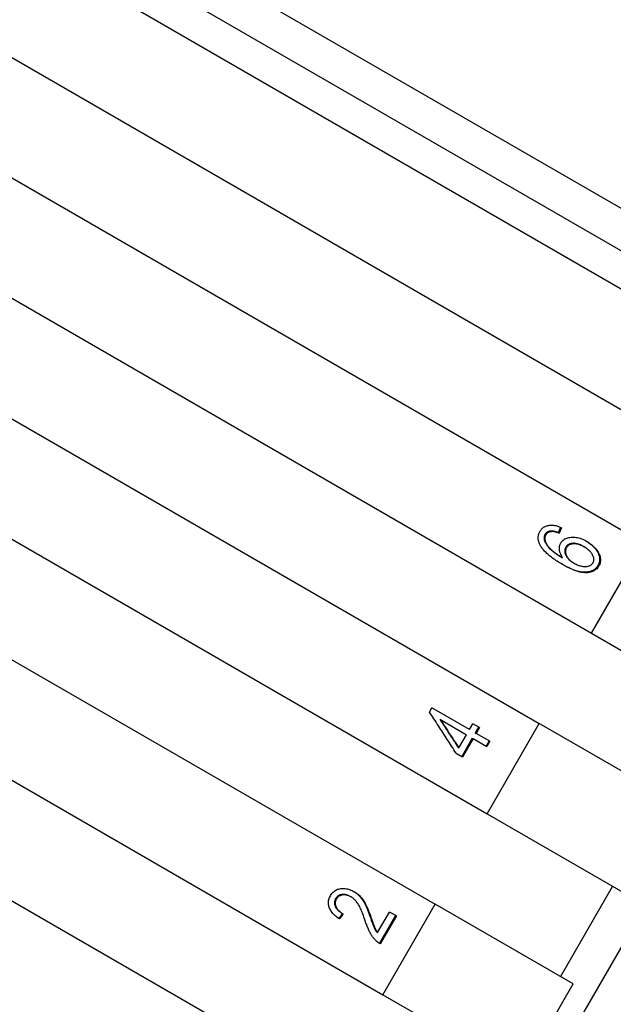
# Model space of a CAD drawing. Header units: millimetres. Extents: x 1002 to 3532, y 429 to 1459.
# Tile 8 of 24: x 1254 to 1271, y 954 to 982. Entities that reach past the tile are written whole.
import ezdxf

# ---------------------------------------------------------------- set-up
doc = ezdxf.new("R2010")
doc.units = ezdxf.units.MM
doc.layers.add('DETAIL', color=2, linetype='Continuous')

msp = doc.modelspace()

# ---------------------------------------------------------------- linework, layer by layer
at = {"layer": 'DETAIL'}
for p, q in [((1305.183, 956.993), (1232.358, 999.032)), ((1230.364, 998.974), (1299.649, 958.978)), ((1230.364, 998.974), (1299.649, 958.978)), ((1231.317, 997.324), (1297.744, 958.978)), ((1230.12, 994.55), (1273.394, 969.57)), ((1228.62, 991.952), (1271.895, 966.972)), ((1227.121, 989.354), (1270.395, 964.374)), ((1225.621, 986.756), (1268.895, 961.776)), ((1224.121, 984.158), (1267.395, 959.177)), ((1222.621, 981.56), (1265.895, 956.579)), ((1221.121, 978.961), (1264.396, 953.981)), ((1220.055, 976.113), (1285.009, 938.618)), ((1267.451, 948.753), (1279.449, 969.539)), ((1269.508, 967.419), (1269.441, 967.264)), ((1269.532, 967.408), (1269.463, 967.251)), ((1269.231, 967.309), (1269.253, 967.297)), ((1269.441, 967.264), (1269.463, 967.251)), ((1270.161, 966.867), (1270.185, 966.853)), ((1270.395, 964.374), (1271.895, 966.972)), ((1269.543, 966.557), (1269.566, 966.544)), ((1269.875, 966.397), (1269.899, 966.383)), ((1270.395, 964.374), (1274.363, 962.083)), ((1265.734, 962.108), (1265.804, 962.229)), ((1266.889, 961.603), (1265.804, 962.229)), ((1266.029, 961.9), (1266.051, 961.888)), ((1266.051, 961.888), (1266.803, 961.454)), ((1266.889, 961.603), (1266.983, 961.767)), ((1267.171, 961.658), (1266.983, 961.767)), ((1267.147, 961.672), (1267.053, 961.508)), ((1267.171, 961.658), (1267.077, 961.494)), ((1267.395, 959.177), (1268.895, 961.776)), ((1272.864, 959.485), (1268.895, 961.776)), ((1266.583, 961.074), (1266.803, 961.454)), ((1267.053, 961.508), (1267.077, 961.494)), ((1267.474, 961.265), (1267.077, 961.494)), ((1266.56, 961.087), (1266.583, 961.074)), ((1266.967, 961.359), (1266.663, 960.832)), ((1266.991, 961.345), (1266.687, 960.819)), ((1266.967, 961.359), (1266.991, 961.345)), ((1266.991, 961.345), (1267.388, 961.116)), ((1267.449, 961.279), (1267.363, 961.13)), ((1267.474, 961.265), (1267.388, 961.116)), ((1266.499, 960.927), (1266.687, 960.819)), ((1267.395, 959.177), (1271.364, 956.886)), ((1269.505, 954.495), (1271.005, 957.094)), ((1263.455, 956.804), (1263.478, 956.791)), ((1264.396, 953.981), (1265.895, 956.579)), ((1269.864, 954.288), (1265.895, 956.579)), ((1263.232, 956.312), (1263.123, 956.173)), ((1263.232, 956.312), (1263.255, 956.299)), ((1264.243, 955.764), (1264.586, 956.358)), ((1264.781, 956.245), (1264.586, 956.358)), ((1264.035, 956.197), (1264.059, 956.183)), ((1264.756, 956.259), (1264.293, 955.458)), ((1264.781, 956.245), (1264.319, 955.443)), ((1264.218, 955.778), (1264.243, 955.764)), ((1268.364, 951.69), (1269.864, 954.288)), ((1264.396, 953.981), (1268.364, 951.69))]:
    msp.add_line(p, q, dxfattribs=at)
at = {"layer": 'DETAIL', "flags": 128}
for points in [[(1268.915, 967.305), (1268.929, 967.328), (1268.944, 967.35), (1268.961, 967.369), (1268.979, 967.387), (1268.997, 967.404), (1269.017, 967.419), (1269.039, 967.432), (1269.061, 967.444), (1269.084, 967.454), (1269.109, 967.463), (1269.134, 967.47), (1269.161, 967.475), (1269.189, 967.479), (1269.217, 967.481), (1269.246, 967.481), (1269.275, 967.48), (1269.305, 967.477), (1269.336, 967.472), (1269.367, 967.466), (1269.399, 967.458), (1269.431, 967.448), (1269.464, 967.436), (1269.498, 967.423), (1269.532, 967.408)], [(1268.93, 966.888), (1268.92, 966.907), (1268.91, 966.925), (1268.902, 966.944), (1268.894, 966.962), (1268.887, 966.98), (1268.881, 966.998), (1268.876, 967.016), (1268.872, 967.034), (1268.868, 967.052), (1268.866, 967.07), (1268.864, 967.087), (1268.863, 967.105), (1268.863, 967.122), (1268.863, 967.139), (1268.865, 967.156), (1268.867, 967.173), (1268.87, 967.19), (1268.874, 967.207), (1268.879, 967.224), (1268.884, 967.24), (1268.891, 967.257), (1268.898, 967.273), (1268.906, 967.289), (1268.915, 967.305)], [(1269.057, 967.211), (1269.053, 967.205), (1269.05, 967.199), (1269.047, 967.193), (1269.045, 967.187), (1269.042, 967.18), (1269.04, 967.174), (1269.038, 967.168), (1269.036, 967.162), (1269.035, 967.155), (1269.034, 967.149), (1269.032, 967.142), (1269.032, 967.136), (1269.031, 967.129), (1269.031, 967.122), (1269.03, 967.116), (1269.03, 967.109), (1269.031, 967.102), (1269.031, 967.095), (1269.032, 967.088), (1269.033, 967.081), (1269.034, 967.074), (1269.035, 967.067), (1269.037, 967.06), (1269.038, 967.052)], [(1269.038, 967.052), (1269.044, 967.034), (1269.051, 967.015), (1269.058, 966.997), (1269.067, 966.978), (1269.078, 966.959), (1269.089, 966.94), (1269.101, 966.92), (1269.115, 966.901), (1269.13, 966.882), (1269.146, 966.862), (1269.163, 966.842), (1269.181, 966.822), (1269.201, 966.802), (1269.222, 966.782), (1269.246, 966.761), (1269.271, 966.74), (1269.298, 966.718), (1269.328, 966.696), (1269.359, 966.674), (1269.392, 966.651), (1269.427, 966.628), (1269.463, 966.605), (1269.502, 966.581), (1269.543, 966.557)], [(1269.078, 967.198), (1269.075, 967.192), (1269.072, 967.186), (1269.069, 967.18), (1269.066, 967.174), (1269.064, 967.168), (1269.062, 967.162), (1269.06, 967.155), (1269.058, 967.149), (1269.056, 967.143), (1269.055, 967.136), (1269.054, 967.13), (1269.053, 967.123), (1269.052, 967.117), (1269.052, 967.11), (1269.052, 967.103), (1269.052, 967.096), (1269.052, 967.089), (1269.053, 967.083), (1269.053, 967.076), (1269.054, 967.069), (1269.055, 967.062), (1269.057, 967.054), (1269.058, 967.047), (1269.06, 967.04)], [(1269.231, 967.309), (1269.221, 967.308), (1269.211, 967.307), (1269.201, 967.305), (1269.192, 967.304), (1269.183, 967.302), (1269.174, 967.299), (1269.165, 967.297), (1269.157, 967.294), (1269.149, 967.291), (1269.141, 967.287), (1269.133, 967.284), (1269.126, 967.28), (1269.119, 967.275), (1269.112, 967.271), (1269.105, 967.266), (1269.099, 967.261), (1269.093, 967.256), (1269.087, 967.25), (1269.081, 967.244), (1269.076, 967.238), (1269.071, 967.232), (1269.066, 967.225), (1269.061, 967.218), (1269.057, 967.211)], [(1269.06, 967.04), (1269.066, 967.021), (1269.072, 967.003), (1269.08, 966.984), (1269.089, 966.965), (1269.099, 966.946), (1269.111, 966.927), (1269.123, 966.908), (1269.137, 966.888), (1269.152, 966.869), (1269.168, 966.849), (1269.185, 966.829), (1269.203, 966.81), (1269.223, 966.789), (1269.244, 966.769), (1269.268, 966.748), (1269.294, 966.727), (1269.321, 966.705), (1269.35, 966.683), (1269.381, 966.661), (1269.415, 966.638), (1269.45, 966.615), (1269.486, 966.592), (1269.525, 966.568), (1269.566, 966.544)], [(1269.253, 967.297), (1269.242, 967.296), (1269.233, 967.295), (1269.223, 967.293), (1269.213, 967.291), (1269.204, 967.289), (1269.195, 967.287), (1269.187, 967.284), (1269.178, 967.281), (1269.17, 967.278), (1269.162, 967.275), (1269.155, 967.271), (1269.147, 967.267), (1269.14, 967.263), (1269.133, 967.258), (1269.127, 967.254), (1269.12, 967.249), (1269.114, 967.243), (1269.108, 967.238), (1269.103, 967.232), (1269.097, 967.226), (1269.092, 967.219), (1269.087, 967.213), (1269.083, 967.206), (1269.078, 967.198)], [(1269.441, 967.264), (1269.43, 967.268), (1269.419, 967.272), (1269.408, 967.275), (1269.398, 967.279), (1269.388, 967.282), (1269.378, 967.285), (1269.368, 967.288), (1269.359, 967.291), (1269.349, 967.294), (1269.34, 967.296), (1269.331, 967.298), (1269.322, 967.3), (1269.313, 967.302), (1269.305, 967.304), (1269.297, 967.305), (1269.289, 967.306), (1269.281, 967.307), (1269.273, 967.308), (1269.266, 967.309), (1269.258, 967.309), (1269.251, 967.309), (1269.244, 967.31), (1269.237, 967.309), (1269.231, 967.309)], [(1269.463, 967.251), (1269.452, 967.255), (1269.441, 967.259), (1269.431, 967.263), (1269.42, 967.266), (1269.41, 967.27), (1269.4, 967.273), (1269.39, 967.276), (1269.381, 967.278), (1269.371, 967.281), (1269.362, 967.283), (1269.353, 967.286), (1269.344, 967.288), (1269.335, 967.289), (1269.327, 967.291), (1269.318, 967.292), (1269.31, 967.294), (1269.303, 967.295), (1269.295, 967.296), (1269.287, 967.296), (1269.28, 967.297), (1269.273, 967.297), (1269.266, 967.297), (1269.259, 967.297), (1269.253, 967.297)], [(1269.513, 966.967), (1269.528, 966.991), (1269.545, 967.013), (1269.564, 967.033), (1269.584, 967.052), (1269.607, 967.068), (1269.631, 967.083), (1269.656, 967.096), (1269.684, 967.107), (1269.713, 967.117), (1269.744, 967.124), (1269.776, 967.13), (1269.811, 967.134), (1269.846, 967.136), (1269.882, 967.135), (1269.918, 967.133), (1269.955, 967.128), (1269.992, 967.122), (1270.029, 967.113), (1270.067, 967.102), (1270.105, 967.088), (1270.143, 967.073), (1270.182, 967.055), (1270.221, 967.036), (1270.261, 967.014)], [(1269.559, 966.35), (1269.52, 966.374), (1269.481, 966.397), (1269.444, 966.42), (1269.408, 966.443), (1269.373, 966.466), (1269.339, 966.489), (1269.306, 966.511), (1269.275, 966.534), (1269.244, 966.557), (1269.215, 966.579), (1269.187, 966.602), (1269.16, 966.624), (1269.135, 966.647), (1269.11, 966.669), (1269.087, 966.691), (1269.065, 966.713), (1269.044, 966.736), (1269.024, 966.758), (1269.005, 966.78), (1268.988, 966.801), (1268.972, 966.823), (1268.956, 966.845), (1268.942, 966.867), (1268.93, 966.888)], [(1269.566, 966.544), (1269.553, 966.564), (1269.541, 966.583), (1269.529, 966.603), (1269.519, 966.622), (1269.51, 966.642), (1269.502, 966.661), (1269.495, 966.68), (1269.489, 966.699), (1269.484, 966.717), (1269.479, 966.736), (1269.476, 966.754), (1269.474, 966.773), (1269.473, 966.791), (1269.472, 966.809), (1269.473, 966.826), (1269.474, 966.843), (1269.476, 966.86), (1269.479, 966.876), (1269.483, 966.892), (1269.487, 966.908), (1269.492, 966.923), (1269.498, 966.938), (1269.505, 966.953), (1269.513, 966.967)], [(1269.654, 966.847), (1269.645, 966.83), (1269.638, 966.812), (1269.632, 966.794), (1269.628, 966.776), (1269.626, 966.757), (1269.625, 966.739), (1269.626, 966.719), (1269.628, 966.7), (1269.632, 966.68), (1269.638, 966.659), (1269.646, 966.639), (1269.655, 966.618), (1269.665, 966.597), (1269.677, 966.576), (1269.691, 966.556), (1269.705, 966.536), (1269.722, 966.517), (1269.739, 966.499), (1269.758, 966.481), (1269.779, 966.463), (1269.8, 966.446), (1269.824, 966.429), (1269.848, 966.413), (1269.875, 966.397)], [(1269.677, 966.833), (1269.668, 966.816), (1269.661, 966.799), (1269.655, 966.781), (1269.651, 966.763), (1269.649, 966.744), (1269.648, 966.725), (1269.649, 966.706), (1269.651, 966.686), (1269.656, 966.666), (1269.661, 966.646), (1269.669, 966.625), (1269.678, 966.604), (1269.689, 966.583), (1269.701, 966.563), (1269.714, 966.542), (1269.729, 966.523), (1269.745, 966.504), (1269.763, 966.485), (1269.782, 966.467), (1269.802, 966.449), (1269.824, 966.432), (1269.848, 966.415), (1269.872, 966.399), (1269.899, 966.383)], [(1270.161, 966.867), (1270.133, 966.883), (1270.105, 966.897), (1270.077, 966.91), (1270.05, 966.921), (1270.024, 966.931), (1269.997, 966.94), (1269.972, 966.946), (1269.947, 966.952), (1269.922, 966.955), (1269.898, 966.958), (1269.874, 966.958), (1269.851, 966.957), (1269.828, 966.955), (1269.807, 966.952), (1269.787, 966.947), (1269.768, 966.941), (1269.75, 966.934), (1269.733, 966.925), (1269.717, 966.915), (1269.702, 966.904), (1269.688, 966.892), (1269.676, 966.878), (1269.664, 966.863), (1269.654, 966.847)], [(1270.185, 966.853), (1270.157, 966.869), (1270.128, 966.884), (1270.101, 966.896), (1270.074, 966.908), (1270.047, 966.918), (1270.021, 966.926), (1269.995, 966.933), (1269.97, 966.938), (1269.945, 966.942), (1269.921, 966.944), (1269.897, 966.945), (1269.874, 966.944), (1269.852, 966.942), (1269.83, 966.938), (1269.81, 966.934), (1269.791, 966.928), (1269.773, 966.92), (1269.756, 966.912), (1269.74, 966.902), (1269.725, 966.891), (1269.711, 966.878), (1269.699, 966.865), (1269.687, 966.85), (1269.677, 966.833)], [(1270.44, 966.4), (1270.448, 966.416), (1270.455, 966.433), (1270.46, 966.45), (1270.463, 966.467), (1270.465, 966.485), (1270.465, 966.503), (1270.463, 966.522), (1270.46, 966.541), (1270.454, 966.561), (1270.448, 966.581), (1270.439, 966.602), (1270.429, 966.623), (1270.418, 966.644), (1270.404, 966.665), (1270.389, 966.685), (1270.373, 966.705), (1270.355, 966.725), (1270.335, 966.744), (1270.314, 966.763), (1270.292, 966.782), (1270.267, 966.8), (1270.241, 966.818), (1270.214, 966.836), (1270.185, 966.853)], [(1270.248, 967.021), (1270.286, 966.998), (1270.321, 966.974), (1270.355, 966.948), (1270.388, 966.922), (1270.419, 966.894), (1270.448, 966.866), (1270.476, 966.836), (1270.503, 966.805), (1270.527, 966.774), (1270.549, 966.742), (1270.568, 966.711), (1270.584, 966.68), (1270.598, 966.648), (1270.61, 966.617), (1270.618, 966.586), (1270.625, 966.554), (1270.629, 966.523), (1270.63, 966.493), (1270.628, 966.463), (1270.624, 966.434), (1270.618, 966.405), (1270.609, 966.376), (1270.597, 966.349), (1270.583, 966.321)], [(1270.261, 967.014), (1270.299, 966.991), (1270.336, 966.967), (1270.371, 966.941), (1270.404, 966.915), (1270.436, 966.887), (1270.466, 966.858), (1270.495, 966.828), (1270.522, 966.797), (1270.547, 966.765), (1270.57, 966.733), (1270.59, 966.702), (1270.607, 966.67), (1270.621, 966.638), (1270.633, 966.607), (1270.643, 966.575), (1270.65, 966.543), (1270.654, 966.512), (1270.655, 966.481), (1270.654, 966.45), (1270.65, 966.42), (1270.644, 966.391), (1270.634, 966.362), (1270.623, 966.334), (1270.608, 966.307)], [(1270.583, 966.321), (1270.564, 966.292), (1270.543, 966.264), (1270.52, 966.24), (1270.495, 966.217), (1270.468, 966.197), (1270.44, 966.18), (1270.409, 966.165), (1270.376, 966.152), (1270.341, 966.142), (1270.304, 966.134), (1270.265, 966.128), (1270.224, 966.125), (1270.181, 966.125), (1270.136, 966.129), (1270.088, 966.136), (1270.037, 966.146), (1269.985, 966.16), (1269.929, 966.178), (1269.872, 966.199), (1269.812, 966.223), (1269.749, 966.251), (1269.684, 966.283), (1269.617, 966.318), (1269.547, 966.357)], [(1270.608, 966.307), (1270.589, 966.277), (1270.568, 966.249), (1270.545, 966.224), (1270.52, 966.202), (1270.493, 966.182), (1270.464, 966.164), (1270.433, 966.149), (1270.399, 966.137), (1270.364, 966.127), (1270.327, 966.119), (1270.287, 966.114), (1270.246, 966.111), (1270.202, 966.111), (1270.156, 966.115), (1270.107, 966.122), (1270.056, 966.133), (1270.003, 966.148), (1269.947, 966.166), (1269.889, 966.188), (1269.828, 966.213), (1269.764, 966.242), (1269.699, 966.274), (1269.63, 966.311), (1269.559, 966.35)], [(1269.899, 966.383), (1269.925, 966.369), (1269.952, 966.355), (1269.979, 966.343), (1270.006, 966.332), (1270.034, 966.322), (1270.062, 966.313), (1270.09, 966.306), (1270.119, 966.299), (1270.147, 966.295), (1270.174, 966.291), (1270.201, 966.29), (1270.226, 966.289), (1270.25, 966.291), (1270.274, 966.294), (1270.296, 966.299), (1270.318, 966.306), (1270.338, 966.314), (1270.357, 966.323), (1270.375, 966.333), (1270.391, 966.344), (1270.405, 966.357), (1270.418, 966.37), (1270.43, 966.384), (1270.44, 966.4)], [(1266.499, 960.927), (1266.467, 960.976), (1266.435, 961.025), (1266.404, 961.074), (1266.372, 961.123), (1266.34, 961.173), (1266.308, 961.222), (1266.277, 961.271), (1266.245, 961.32), (1266.213, 961.369), (1266.181, 961.418), (1266.149, 961.467), (1266.118, 961.517), (1266.086, 961.566), (1266.054, 961.615), (1266.022, 961.664), (1265.99, 961.714), (1265.958, 961.763), (1265.926, 961.812), (1265.894, 961.861), (1265.862, 961.911), (1265.83, 961.96), (1265.798, 962.009), (1265.766, 962.058), (1265.734, 962.108)], [(1266.029, 961.9), (1266.051, 961.866), (1266.074, 961.832), (1266.096, 961.799), (1266.118, 961.765), (1266.14, 961.731), (1266.162, 961.697), (1266.184, 961.663), (1266.207, 961.629), (1266.229, 961.595), (1266.251, 961.561), (1266.273, 961.527), (1266.295, 961.493), (1266.317, 961.459), (1266.339, 961.426), (1266.361, 961.392), (1266.383, 961.358), (1266.406, 961.324), (1266.428, 961.29), (1266.45, 961.256), (1266.472, 961.222), (1266.494, 961.189), (1266.516, 961.155), (1266.538, 961.121), (1266.56, 961.087)], [(1266.051, 961.888), (1266.073, 961.854), (1266.095, 961.82), (1266.118, 961.786), (1266.14, 961.752), (1266.162, 961.718), (1266.184, 961.684), (1266.207, 961.65), (1266.229, 961.616), (1266.251, 961.582), (1266.273, 961.548), (1266.295, 961.514), (1266.318, 961.48), (1266.34, 961.446), (1266.362, 961.413), (1266.384, 961.379), (1266.406, 961.345), (1266.428, 961.311), (1266.451, 961.277), (1266.473, 961.243), (1266.495, 961.209), (1266.517, 961.175), (1266.539, 961.141), (1266.561, 961.107), (1266.583, 961.074)], [(1262.887, 956.831), (1262.905, 956.859), (1262.924, 956.886), (1262.944, 956.91), (1262.965, 956.932), (1262.987, 956.951), (1263.011, 956.969), (1263.036, 956.985), (1263.063, 956.998), (1263.09, 957.01), (1263.119, 957.019), (1263.15, 957.026), (1263.181, 957.031), (1263.213, 957.034), (1263.245, 957.036), (1263.278, 957.035), (1263.31, 957.032), (1263.342, 957.028), (1263.375, 957.021), (1263.407, 957.013), (1263.44, 957.002), (1263.473, 956.99), (1263.505, 956.976), (1263.538, 956.96), (1263.571, 956.942)], [(1263.455, 956.804), (1263.435, 956.815), (1263.415, 956.825), (1263.394, 956.834), (1263.374, 956.842), (1263.354, 956.848), (1263.334, 956.853), (1263.314, 956.857), (1263.293, 956.86), (1263.273, 956.862), (1263.253, 956.862), (1263.233, 956.862), (1263.213, 956.86), (1263.194, 956.856), (1263.175, 956.852), (1263.157, 956.847), (1263.14, 956.84), (1263.124, 956.832), (1263.108, 956.823), (1263.094, 956.812), (1263.08, 956.801), (1263.068, 956.788), (1263.056, 956.774), (1263.045, 956.759), (1263.034, 956.743)], [(1263.478, 956.791), (1263.457, 956.803), (1263.437, 956.813), (1263.417, 956.821), (1263.396, 956.829), (1263.376, 956.835), (1263.356, 956.841), (1263.336, 956.845), (1263.315, 956.848), (1263.295, 956.849), (1263.275, 956.85), (1263.255, 956.849), (1263.235, 956.847), (1263.215, 956.844), (1263.197, 956.84), (1263.179, 956.834), (1263.162, 956.827), (1263.145, 956.819), (1263.13, 956.81), (1263.115, 956.8), (1263.102, 956.789), (1263.089, 956.776), (1263.077, 956.762), (1263.066, 956.747), (1263.056, 956.73)], [(1263.56, 956.948), (1263.584, 956.933), (1263.607, 956.917), (1263.63, 956.901), (1263.652, 956.883), (1263.674, 956.865), (1263.695, 956.846), (1263.715, 956.826), (1263.735, 956.805), (1263.754, 956.783), (1263.773, 956.759), (1263.791, 956.734), (1263.809, 956.708), (1263.827, 956.681), (1263.844, 956.652), (1263.861, 956.622), (1263.877, 956.59), (1263.894, 956.555), (1263.912, 956.516), (1263.93, 956.473), (1263.95, 956.426), (1263.97, 956.375), (1263.991, 956.32), (1264.012, 956.26), (1264.035, 956.197)], [(1263.571, 956.942), (1263.596, 956.927), (1263.62, 956.911), (1263.644, 956.894), (1263.667, 956.877), (1263.689, 956.858), (1263.711, 956.839), (1263.731, 956.819), (1263.752, 956.798), (1263.771, 956.776), (1263.791, 956.752), (1263.81, 956.727), (1263.828, 956.701), (1263.846, 956.673), (1263.864, 956.644), (1263.881, 956.613), (1263.898, 956.581), (1263.915, 956.546), (1263.933, 956.507), (1263.952, 956.464), (1263.972, 956.416), (1263.992, 956.364), (1264.014, 956.308), (1264.036, 956.248), (1264.059, 956.183)], [(1263.145, 956.158), (1263.108, 956.184), (1263.073, 956.21), (1263.041, 956.236), (1263.011, 956.262), (1262.984, 956.289), (1262.958, 956.316), (1262.935, 956.343), (1262.914, 956.371), (1262.895, 956.399), (1262.879, 956.427), (1262.864, 956.455), (1262.852, 956.484), (1262.843, 956.513), (1262.835, 956.542), (1262.83, 956.571), (1262.827, 956.6), (1262.827, 956.629), (1262.829, 956.658), (1262.833, 956.687), (1262.839, 956.716), (1262.848, 956.745), (1262.859, 956.774), (1262.872, 956.802), (1262.887, 956.831)], [(1263.034, 956.743), (1263.025, 956.725), (1263.017, 956.706), (1263.01, 956.688), (1263.005, 956.67), (1263.002, 956.651), (1263.001, 956.633), (1263.001, 956.614), (1263.002, 956.595), (1263.005, 956.576), (1263.01, 956.557), (1263.016, 956.538), (1263.024, 956.519), (1263.034, 956.5), (1263.044, 956.481), (1263.057, 956.463), (1263.071, 956.445), (1263.086, 956.427), (1263.102, 956.409), (1263.12, 956.392), (1263.14, 956.376), (1263.161, 956.359), (1263.183, 956.343), (1263.207, 956.327), (1263.232, 956.312)], [(1263.056, 956.73), (1263.046, 956.712), (1263.038, 956.694), (1263.032, 956.676), (1263.027, 956.657), (1263.024, 956.639), (1263.022, 956.62), (1263.022, 956.602), (1263.024, 956.583), (1263.027, 956.564), (1263.032, 956.545), (1263.038, 956.526), (1263.046, 956.506), (1263.055, 956.487), (1263.066, 956.469), (1263.079, 956.45), (1263.092, 956.432), (1263.108, 956.414), (1263.124, 956.397), (1263.142, 956.38), (1263.162, 956.363), (1263.183, 956.346), (1263.205, 956.33), (1263.229, 956.314), (1263.255, 956.299)], [(1263.884, 956.108), (1263.866, 956.161), (1263.848, 956.211), (1263.831, 956.259), (1263.814, 956.305), (1263.797, 956.348), (1263.78, 956.388), (1263.764, 956.426), (1263.747, 956.461), (1263.731, 956.494), (1263.716, 956.525), (1263.7, 956.553), (1263.685, 956.578), (1263.67, 956.602), (1263.654, 956.625), (1263.638, 956.646), (1263.622, 956.667), (1263.605, 956.686), (1263.588, 956.704), (1263.571, 956.721), (1263.553, 956.738), (1263.535, 956.753), (1263.516, 956.767), (1263.497, 956.78), (1263.478, 956.791)], [(1263.255, 956.299), (1263.25, 956.293), (1263.245, 956.287), (1263.241, 956.281), (1263.236, 956.275), (1263.232, 956.27), (1263.227, 956.264), (1263.222, 956.258), (1263.218, 956.252), (1263.213, 956.246), (1263.209, 956.24), (1263.204, 956.234), (1263.2, 956.229), (1263.195, 956.223), (1263.19, 956.217), (1263.186, 956.211), (1263.181, 956.205), (1263.177, 956.199), (1263.172, 956.193), (1263.167, 956.188), (1263.163, 956.182), (1263.158, 956.176), (1263.154, 956.17), (1263.149, 956.164), (1263.145, 956.158)], [(1264.187, 955.542), (1264.172, 955.558), (1264.156, 955.575), (1264.141, 955.592), (1264.127, 955.61), (1264.113, 955.628), (1264.099, 955.646), (1264.085, 955.665), (1264.072, 955.685), (1264.059, 955.705), (1264.047, 955.725), (1264.035, 955.746), (1264.023, 955.768), (1264.012, 955.79), (1264, 955.814), (1263.989, 955.838), (1263.977, 955.864), (1263.966, 955.89), (1263.954, 955.918), (1263.942, 955.947), (1263.931, 955.977), (1263.919, 956.008), (1263.907, 956.04), (1263.896, 956.074), (1263.884, 956.108)], [(1264.035, 956.197), (1264.047, 956.161), (1264.059, 956.127), (1264.07, 956.095), (1264.081, 956.065), (1264.09, 956.038), (1264.1, 956.012), (1264.109, 955.989), (1264.117, 955.968), (1264.124, 955.949), (1264.131, 955.932), (1264.138, 955.917), (1264.143, 955.905), (1264.149, 955.893), (1264.155, 955.882), (1264.161, 955.871), (1264.166, 955.86), (1264.172, 955.849), (1264.179, 955.838), (1264.185, 955.828), (1264.191, 955.818), (1264.198, 955.807), (1264.204, 955.797), (1264.211, 955.788), (1264.218, 955.778)], [(1264.059, 956.183), (1264.072, 956.147), (1264.083, 956.113), (1264.094, 956.081), (1264.105, 956.051), (1264.115, 956.024), (1264.124, 955.998), (1264.133, 955.975), (1264.141, 955.954), (1264.149, 955.935), (1264.156, 955.918), (1264.162, 955.903), (1264.168, 955.89), (1264.174, 955.879), (1264.179, 955.868), (1264.185, 955.856), (1264.191, 955.845), (1264.197, 955.835), (1264.203, 955.824), (1264.21, 955.813), (1264.216, 955.803), (1264.223, 955.793), (1264.229, 955.783), (1264.236, 955.773), (1264.243, 955.764)], [(1264.319, 955.443), (1264.313, 955.447), (1264.307, 955.45), (1264.301, 955.454), (1264.295, 955.458), (1264.289, 955.461), (1264.283, 955.465), (1264.277, 955.469), (1264.271, 955.473), (1264.266, 955.476), (1264.26, 955.48), (1264.254, 955.484), (1264.249, 955.489), (1264.243, 955.493), (1264.238, 955.497), (1264.233, 955.501), (1264.227, 955.506), (1264.222, 955.51), (1264.217, 955.514), (1264.212, 955.519), (1264.207, 955.523), (1264.202, 955.528), (1264.197, 955.533), (1264.192, 955.537), (1264.187, 955.542)]]:
    msp.add_lwpolyline(points, dxfattribs=at)

doc.saveas('drawing.dxf')
